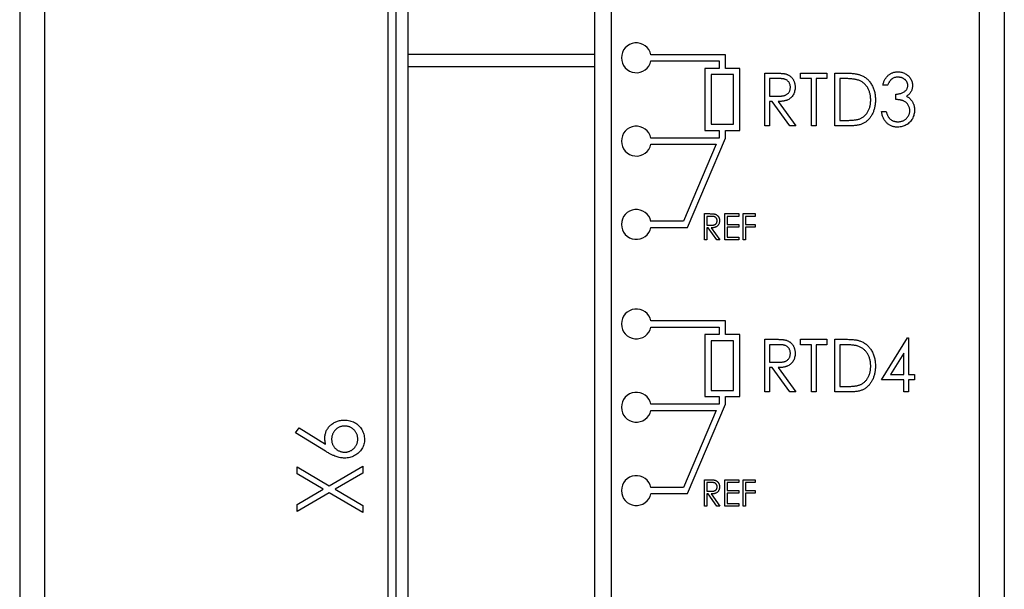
# Model space of a CAD drawing. Header units: millimetres. Extents: x 0 to 420, y 0 to 297.
# Tile 5 of 43: x 95 to 114, y 70 to 82. Entities that reach past the tile are written whole.
import ezdxf

# ---------------------------------------------------------------- set-up
doc = ezdxf.new("R2010")
doc.units = ezdxf.units.MM

msp = doc.modelspace()

# ---------------------------------------------------------------- linework, layer by layer
at = {"color": 7, "linetype": 'Continuous', "lineweight": 25}
for p, q in [((95.001, 98.579), (95.001, 39.379)), ((113.801, 39.379), (113.801, 98.579)), ((102.315, 46.948), (102.315, 94.448)), ((101.901, 94.179), (101.901, 47.229)), ((102.067, 94.198), (102.067, 47.198)), ((106.067, 47.198), (106.067, 94.198)), ((106.401, 47.229), (106.401, 94.179)), ((94.501, 83.479), (94.501, 38.779)), ((114.301, 83.479), (114.301, 38.779)), ((102.315, 81.004), (106.067, 81.004)), ((108.694, 80.992), (107.194, 80.992)), ((108.694, 80.717), (108.694, 80.992)), ((107.194, 80.867), (108.569, 80.867)), ((108.569, 80.867), (108.569, 80.717)), ((102.317, 80.754), (106.067, 80.754)), ((108.281, 80.717), (108.281, 79.467)), ((108.569, 80.717), (108.281, 80.717)), ((108.856, 80.592), (108.406, 80.592)), ((108.406, 80.592), (108.406, 79.592)), ((108.981, 80.717), (108.694, 80.717)), ((108.856, 79.592), (108.856, 80.592)), ((108.981, 79.467), (108.981, 80.717)), ((109.484, 80.621), (109.678, 80.621)), ((109.484, 79.563), (109.484, 80.621)), ((110.203, 80.621), (110.732, 80.621)), ((110.203, 80.512), (110.203, 80.621)), ((110.732, 80.621), (110.732, 80.512)), ((110.895, 79.563), (110.895, 80.621)), ((110.895, 80.621), (111.095, 80.621)), ((109.754, 80.512), (109.578, 80.512)), ((109.578, 80.512), (109.578, 80.16)), ((110.42, 80.512), (110.203, 80.512)), ((110.42, 79.563), (110.42, 80.512)), ((110.515, 80.512), (110.515, 79.563)), ((110.732, 80.512), (110.515, 80.512)), ((111.058, 80.512), (110.99, 80.512)), ((110.99, 80.512), (110.99, 79.671)), ((111.953, 80.377), (111.858, 80.377)), ((112.116, 80.092), (112.116, 80.2)), ((109.578, 80.16), (109.75, 80.158)), ((109.635, 80.051), (109.578, 80.051)), ((109.578, 80.051), (109.578, 79.563)), ((109.988, 79.563), (109.635, 80.051)), ((109.755, 80.051), (110.108, 79.563)), ((111.831, 79.847), (111.926, 79.847)), ((110.99, 79.671), (111.101, 79.671)), ((108.281, 79.467), (108.569, 79.467)), ((108.406, 79.592), (108.856, 79.592)), ((108.569, 79.467), (108.569, 79.317)), ((108.694, 79.467), (108.981, 79.467)), ((108.694, 79.317), (108.694, 79.467)), ((109.578, 79.563), (109.484, 79.563)), ((110.108, 79.563), (109.988, 79.563)), ((110.515, 79.563), (110.42, 79.563)), ((111.202, 79.563), (110.895, 79.563)), ((108.569, 79.317), (107.194, 79.317)), ((107.933, 77.517), (108.694, 79.317)), ((107.194, 79.192), (108.505, 79.192)), ((108.505, 79.192), (107.851, 77.642)), ((107.851, 77.642), (107.194, 77.642)), ((108.269, 77.267), (108.269, 77.796)), ((108.269, 77.796), (108.366, 77.796)), ((108.316, 77.741), (108.316, 77.565)), ((108.404, 77.741), (108.316, 77.741)), ((108.683, 77.796), (108.961, 77.796)), ((108.683, 77.267), (108.683, 77.796)), ((108.961, 77.741), (108.73, 77.741)), ((108.73, 77.741), (108.73, 77.579)), ((108.961, 77.796), (108.961, 77.741)), ((109.049, 77.796), (109.293, 77.796)), ((109.049, 77.267), (109.049, 77.796)), ((109.293, 77.741), (109.096, 77.741)), ((109.096, 77.741), (109.096, 77.579)), ((109.293, 77.796), (109.293, 77.741)), ((107.194, 77.517), (107.933, 77.517)), ((108.316, 77.565), (108.402, 77.564)), ((108.345, 77.511), (108.316, 77.511)), ((108.316, 77.511), (108.316, 77.267)), ((108.521, 77.267), (108.345, 77.511)), ((108.405, 77.511), (108.581, 77.267)), ((108.73, 77.579), (108.961, 77.579)), ((108.961, 77.524), (108.73, 77.524)), ((108.73, 77.524), (108.73, 77.321)), ((108.961, 77.579), (108.961, 77.524)), ((109.096, 77.579), (109.293, 77.579)), ((109.293, 77.524), (109.096, 77.524)), ((109.096, 77.524), (109.096, 77.267)), ((109.293, 77.579), (109.293, 77.524)), ((108.316, 77.267), (108.269, 77.267)), ((108.581, 77.267), (108.521, 77.267)), ((108.961, 77.267), (108.683, 77.267)), ((108.73, 77.321), (108.961, 77.321)), ((108.961, 77.321), (108.961, 77.267)), ((109.096, 77.267), (109.049, 77.267)), ((108.694, 75.642), (107.194, 75.642)), ((108.694, 75.367), (108.694, 75.642)), ((107.194, 75.517), (108.569, 75.517)), ((108.569, 75.517), (108.569, 75.367)), ((108.281, 75.367), (108.281, 74.117)), ((108.569, 75.367), (108.281, 75.367)), ((108.856, 75.242), (108.406, 75.242)), ((108.406, 75.242), (108.406, 74.242)), ((108.981, 75.367), (108.694, 75.367)), ((108.856, 74.242), (108.856, 75.242)), ((108.981, 74.117), (108.981, 75.367)), ((109.484, 75.271), (109.678, 75.271)), ((109.484, 74.212), (109.484, 75.271)), ((110.203, 75.162), (110.203, 75.271)), ((110.203, 75.271), (110.732, 75.271)), ((110.732, 75.271), (110.732, 75.162)), ((110.895, 74.212), (110.895, 75.271)), ((110.895, 75.271), (111.095, 75.271)), ((111.831, 74.457), (112.354, 75.298)), ((112.354, 75.298), (112.374, 75.298)), ((112.374, 75.298), (112.374, 74.565)), ((109.754, 75.162), (109.578, 75.162)), ((109.578, 75.162), (109.578, 74.81)), ((110.42, 75.162), (110.203, 75.162)), ((110.42, 74.212), (110.42, 75.162)), ((110.732, 75.162), (110.515, 75.162)), ((110.515, 75.162), (110.515, 74.212)), ((111.058, 75.162), (110.99, 75.162)), ((110.99, 75.162), (110.99, 74.321)), ((112.279, 74.993), (112.013, 74.565)), ((112.279, 74.565), (112.279, 74.993)), ((109.578, 74.81), (109.75, 74.808)), ((109.635, 74.701), (109.578, 74.701)), ((109.578, 74.701), (109.578, 74.212)), ((109.988, 74.212), (109.635, 74.701)), ((109.755, 74.701), (110.108, 74.212)), ((112.279, 74.457), (111.831, 74.457)), ((112.013, 74.565), (112.279, 74.565)), ((112.279, 74.212), (112.279, 74.457)), ((112.374, 74.565), (112.496, 74.565)), ((112.374, 74.457), (112.374, 74.212)), ((112.496, 74.457), (112.374, 74.457)), ((112.496, 74.565), (112.496, 74.457)), ((110.99, 74.321), (111.101, 74.321)), ((108.281, 74.117), (108.569, 74.117)), ((108.406, 74.242), (108.856, 74.242)), ((108.569, 74.117), (108.569, 73.967)), ((108.694, 74.117), (108.981, 74.117)), ((108.694, 73.967), (108.694, 74.117)), ((109.578, 74.212), (109.484, 74.212)), ((110.108, 74.212), (109.988, 74.212)), ((110.515, 74.212), (110.42, 74.212)), ((111.202, 74.212), (110.895, 74.212)), ((112.374, 74.212), (112.279, 74.212)), ((108.569, 73.967), (107.194, 73.967)), ((107.933, 72.167), (108.694, 73.967)), ((107.194, 73.842), (108.505, 73.842)), ((108.505, 73.842), (107.851, 72.292)), ((100.044, 73.391), (100.119, 73.487)), ((100.119, 73.487), (100.653, 73.16)), ((100.647, 73.021), (100.044, 73.391)), ((100.078, 72.704), (100.725, 72.325)), ((100.078, 72.564), (100.078, 72.704)), ((100.725, 72.325), (101.401, 72.721)), ((101.401, 72.721), (101.401, 72.581)), ((100.605, 72.255), (100.078, 72.564)), ((101.401, 72.581), (100.844, 72.255)), ((107.851, 72.292), (107.194, 72.292)), ((108.269, 71.917), (108.269, 72.446)), ((108.269, 72.446), (108.366, 72.446)), ((108.316, 72.391), (108.316, 72.215)), ((108.404, 72.391), (108.316, 72.391)), ((108.683, 71.917), (108.683, 72.446)), ((108.683, 72.446), (108.961, 72.446)), ((108.961, 72.391), (108.73, 72.391)), ((108.73, 72.391), (108.73, 72.229)), ((108.961, 72.446), (108.961, 72.391)), ((109.049, 71.917), (109.049, 72.446)), ((109.049, 72.446), (109.293, 72.446)), ((109.096, 72.391), (109.096, 72.229)), ((109.293, 72.391), (109.096, 72.391)), ((109.293, 72.446), (109.293, 72.391)), ((100.078, 71.946), (100.605, 72.255)), ((100.725, 72.185), (100.078, 71.805)), ((101.401, 71.788), (100.725, 72.185)), ((100.844, 72.255), (101.401, 71.929)), ((107.194, 72.167), (107.933, 72.167)), ((108.316, 72.215), (108.402, 72.214)), ((108.345, 72.161), (108.316, 72.161)), ((108.316, 72.161), (108.316, 71.917)), ((108.521, 71.917), (108.345, 72.161)), ((108.405, 72.161), (108.581, 71.917)), ((108.73, 72.229), (108.961, 72.229)), ((108.961, 72.174), (108.73, 72.174)), ((108.73, 72.174), (108.73, 71.971)), ((108.961, 72.229), (108.961, 72.174)), ((109.096, 72.229), (109.293, 72.229)), ((109.096, 72.174), (109.096, 71.917)), ((109.293, 72.174), (109.096, 72.174)), ((109.293, 72.229), (109.293, 72.174)), ((100.078, 71.805), (100.078, 71.946)), ((101.401, 71.929), (101.401, 71.788)), ((108.316, 71.917), (108.269, 71.917)), ((108.581, 71.917), (108.521, 71.917)), ((108.961, 71.917), (108.683, 71.917)), ((108.73, 71.971), (108.961, 71.971)), ((108.961, 71.971), (108.961, 71.917)), ((109.096, 71.917), (109.049, 71.917))]:
    msp.add_line(p, q, dxfattribs=at)
for centre in [(106.901, 80.929), (106.901, 79.254), (106.901, 77.579), (106.901, 75.579), (106.901, 73.904), (106.901, 72.229)]:
    msp.add_arc(centre, 0.3, 12.0247, 347.9753, dxfattribs=at)
for points, knots in [([(109.678, 80.621), (109.691, 80.621), (109.716, 80.621), (109.752, 80.62), (109.784, 80.619), (109.813, 80.617), (109.839, 80.615), (109.862, 80.613), (109.881, 80.61), (109.893, 80.608), (109.898, 80.606)], [0, 0, 0, 0, 0.1762424, 0.3381403, 0.4848002, 0.6161934, 0.7343946, 0.8374221, 0.9256096, 1, 1, 1, 1]), ([(109.898, 80.606), (109.906, 80.605), (109.92, 80.601), (109.94, 80.593), (109.959, 80.583), (109.977, 80.573), (109.995, 80.56), (110.011, 80.546), (110.026, 80.53), (110.04, 80.513), (110.053, 80.495), (110.064, 80.476), (110.073, 80.455), (110.081, 80.434), (110.087, 80.411), (110.091, 80.388), (110.094, 80.363), (110.094, 80.346), (110.094, 80.338)], [0, 0, 0, 0, 0.061375, 0.121472, 0.181055, 0.239993, 0.299063, 0.358398, 0.418425, 0.480389, 0.542202, 0.604496, 0.666745, 0.72995, 0.794577, 0.860482, 0.929225, 1, 1, 1, 1]), ([(111.095, 80.621), (111.112, 80.621), (111.146, 80.62), (111.195, 80.619), (111.24, 80.616), (111.281, 80.612), (111.319, 80.607), (111.352, 80.6), (111.383, 80.592), (111.401, 80.586), (111.41, 80.583)], [0, 0, 0, 0, 0.164344, 0.316794, 0.458147, 0.588563, 0.707492, 0.815269, 0.912897, 1, 1, 1, 1]), ([(111.858, 80.377), (111.861, 80.387), (111.865, 80.408), (111.875, 80.438), (111.886, 80.466), (111.899, 80.492), (111.914, 80.516), (111.93, 80.539), (111.948, 80.559), (111.968, 80.578), (111.988, 80.594), (112.01, 80.609), (112.033, 80.621), (112.056, 80.631), (112.081, 80.638), (112.106, 80.644), (112.132, 80.647), (112.15, 80.648), (112.159, 80.648)], [0, 0, 0, 0, 0.074295, 0.1449, 0.213196, 0.279116, 0.343096, 0.40533, 0.466938, 0.527733, 0.587871, 0.646464, 0.70425, 0.762125, 0.819983, 0.878466, 0.938496, 1, 1, 1, 1]), ([(112.159, 80.648), (112.172, 80.648), (112.199, 80.647), (112.237, 80.639), (112.274, 80.627), (112.31, 80.611), (112.342, 80.59), (112.372, 80.566), (112.397, 80.539), (112.418, 80.508), (112.434, 80.476), (112.446, 80.442), (112.454, 80.408), (112.455, 80.385), (112.455, 80.373)], [0, 0, 0, 0, 0.088138, 0.174789, 0.261254, 0.348871, 0.435365, 0.519006, 0.601705, 0.684367, 0.766025, 0.844873, 0.922249, 1, 1, 1, 1]), ([(109.999, 80.338), (109.999, 80.347), (109.998, 80.363), (109.993, 80.388), (109.984, 80.411), (109.972, 80.433), (109.958, 80.453), (109.941, 80.47), (109.922, 80.484), (109.904, 80.493), (109.888, 80.498), (109.875, 80.502), (109.859, 80.505), (109.841, 80.508), (109.822, 80.51), (109.801, 80.511), (109.778, 80.512), (109.762, 80.512), (109.754, 80.512)], [0, 0, 0, 0, 0.074206, 0.146692, 0.218332, 0.29067, 0.362618, 0.431553, 0.499554, 0.567987, 0.604677, 0.646293, 0.69288, 0.744014, 0.799888, 0.86174, 0.928424, 1, 1, 1, 1]), ([(111.357, 80.483), (111.349, 80.485), (111.332, 80.49), (111.303, 80.496), (111.271, 80.501), (111.236, 80.505), (111.197, 80.508), (111.154, 80.511), (111.107, 80.512), (111.075, 80.512), (111.058, 80.512)], [0, 0, 0, 0, 0.084774, 0.180312, 0.28709, 0.406015, 0.536482, 0.678682, 0.833402, 1, 1, 1, 1]), ([(111.614, 80.079), (111.614, 80.091), (111.613, 80.115), (111.61, 80.151), (111.605, 80.185), (111.597, 80.218), (111.588, 80.25), (111.576, 80.28), (111.562, 80.309), (111.547, 80.336), (111.529, 80.362), (111.509, 80.385), (111.488, 80.407), (111.465, 80.427), (111.441, 80.444), (111.415, 80.459), (111.387, 80.472), (111.367, 80.479), (111.357, 80.483)], [0, 0, 0, 0, 0.072225, 0.141809, 0.209025, 0.27458, 0.338792, 0.401466, 0.463652, 0.525211, 0.585979, 0.645456, 0.703802, 0.762331, 0.820361, 0.879159, 0.938775, 1, 1, 1, 1]), ([(111.41, 80.583), (111.421, 80.578), (111.444, 80.569), (111.476, 80.551), (111.507, 80.532), (111.536, 80.509), (111.562, 80.485), (111.587, 80.458), (111.609, 80.428), (111.63, 80.396), (111.649, 80.362), (111.665, 80.326), (111.678, 80.289), (111.69, 80.25), (111.698, 80.209), (111.704, 80.167), (111.708, 80.123), (111.708, 80.093), (111.709, 80.078)], [0, 0, 0, 0, 0.059391, 0.11779, 0.175912, 0.233425, 0.291477, 0.349797, 0.409542, 0.470578, 0.532628, 0.595148, 0.658646, 0.723244, 0.78948, 0.857667, 0.927751, 1, 1, 1, 1]), ([(112.161, 80.539), (112.149, 80.539), (112.127, 80.538), (112.095, 80.531), (112.066, 80.519), (112.043, 80.506), (112.027, 80.492), (112.015, 80.481), (112.003, 80.467), (111.992, 80.452), (111.982, 80.435), (111.971, 80.418), (111.962, 80.398), (111.956, 80.384), (111.953, 80.377)], [0, 0, 0, 0, 0.120057, 0.23357, 0.343806, 0.454347, 0.511284, 0.570579, 0.632128, 0.698453, 0.767409, 0.840484, 0.917825, 1, 1, 1, 1]), ([(112.36, 80.373), (112.36, 80.379), (112.36, 80.39), (112.357, 80.406), (112.352, 80.422), (112.346, 80.436), (112.338, 80.451), (112.328, 80.465), (112.317, 80.478), (112.304, 80.49), (112.289, 80.502), (112.274, 80.512), (112.257, 80.52), (112.24, 80.528), (112.221, 80.533), (112.202, 80.537), (112.181, 80.539), (112.168, 80.539), (112.161, 80.539)], [0, 0, 0, 0, 0.057382, 0.114031, 0.168932, 0.225562, 0.281794, 0.340299, 0.400706, 0.463586, 0.528416, 0.592204, 0.656607, 0.721548, 0.788054, 0.856208, 0.926471, 1, 1, 1, 1]), ([(109.75, 80.158), (109.758, 80.158), (109.774, 80.158), (109.796, 80.159), (109.817, 80.161), (109.836, 80.163), (109.854, 80.165), (109.87, 80.169), (109.885, 80.173), (109.902, 80.179), (109.92, 80.189), (109.941, 80.203), (109.958, 80.221), (109.973, 80.241), (109.985, 80.263), (109.993, 80.287), (109.998, 80.312), (109.999, 80.329), (109.999, 80.338)], [0, 0, 0, 0, 0.068876, 0.132987, 0.192344, 0.247652, 0.298408, 0.34533, 0.387986, 0.426594, 0.498465, 0.568205, 0.638265, 0.709557, 0.781704, 0.852784, 0.925533, 1, 1, 1, 1]), ([(110.094, 80.338), (110.094, 80.324), (110.093, 80.296), (110.085, 80.256), (110.074, 80.219), (110.057, 80.185), (110.036, 80.154), (110.011, 80.126), (109.982, 80.103), (109.954, 80.087), (109.93, 80.077), (109.91, 80.07), (109.888, 80.065), (109.865, 80.06), (109.84, 80.056), (109.813, 80.053), (109.785, 80.051), (109.765, 80.051), (109.755, 80.051)], [0, 0, 0, 0, 0.083486, 0.162691, 0.239132, 0.314448, 0.38834, 0.460674, 0.533749, 0.608619, 0.648221, 0.689953, 0.734556, 0.781631, 0.831631, 0.884691, 0.940504, 1, 1, 1, 1]), ([(112.116, 80.2), (112.128, 80.2), (112.151, 80.201), (112.184, 80.206), (112.217, 80.213), (112.247, 80.225), (112.274, 80.238), (112.298, 80.253), (112.318, 80.27), (112.334, 80.288), (112.345, 80.308), (112.354, 80.329), (112.359, 80.351), (112.36, 80.366), (112.36, 80.373)], [0, 0, 0, 0, 0.105777, 0.208057, 0.306884, 0.404355, 0.496325, 0.580213, 0.657415, 0.729718, 0.799054, 0.865613, 0.932324, 1, 1, 1, 1]), ([(112.455, 80.373), (112.455, 80.362), (112.454, 80.34), (112.448, 80.308), (112.439, 80.278), (112.425, 80.249), (112.408, 80.223), (112.387, 80.198), (112.363, 80.175), (112.344, 80.162), (112.334, 80.155)], [0, 0, 0, 0, 0.128961, 0.252356, 0.372719, 0.492297, 0.612547, 0.736291, 0.864891, 1, 1, 1, 1]), ([(111.709, 80.078), (111.709, 80.065), (111.708, 80.039), (111.705, 80.001), (111.7, 79.965), (111.694, 79.929), (111.684, 79.895), (111.674, 79.861), (111.661, 79.829), (111.646, 79.798), (111.63, 79.769), (111.613, 79.742), (111.594, 79.717), (111.574, 79.693), (111.553, 79.672), (111.531, 79.653), (111.508, 79.635), (111.483, 79.619), (111.457, 79.606), (111.428, 79.594), (111.396, 79.584), (111.362, 79.576), (111.326, 79.57), (111.287, 79.566), (111.245, 79.563), (111.217, 79.563), (111.202, 79.563)], [0, 0, 0, 0, 0.04759, 0.093761, 0.13864, 0.182618, 0.225653, 0.268103, 0.309886, 0.351179, 0.391816, 0.430907, 0.469173, 0.506018, 0.542387, 0.577923, 0.613204, 0.648232, 0.684115, 0.721839, 0.761694, 0.803982, 0.84888, 0.896247, 0.94676, 1, 1, 1, 1]), ([(111.38, 79.698), (111.389, 79.701), (111.406, 79.708), (111.432, 79.72), (111.455, 79.735), (111.478, 79.751), (111.498, 79.769), (111.518, 79.79), (111.536, 79.812), (111.552, 79.836), (111.566, 79.861), (111.579, 79.888), (111.59, 79.916), (111.598, 79.946), (111.606, 79.977), (111.61, 80.01), (111.613, 80.044), (111.614, 80.067), (111.614, 80.079)], [0, 0, 0, 0, 0.059647, 0.118299, 0.175972, 0.233399, 0.291165, 0.349449, 0.408335, 0.468917, 0.53063, 0.59286, 0.655812, 0.720444, 0.787193, 0.855741, 0.926421, 1, 1, 1, 1]), ([(112.401, 79.868), (112.4, 79.878), (112.4, 79.897), (112.393, 79.926), (112.383, 79.954), (112.369, 79.98), (112.352, 80.005), (112.332, 80.026), (112.309, 80.045), (112.287, 80.057), (112.268, 80.066), (112.252, 80.071), (112.233, 80.076), (112.214, 80.08), (112.192, 80.084), (112.168, 80.087), (112.143, 80.09), (112.125, 80.091), (112.116, 80.092)], [0, 0, 0, 0, 0.072477, 0.144323, 0.21625, 0.2898, 0.363716, 0.435863, 0.506967, 0.579703, 0.618375, 0.660832, 0.70665, 0.757274, 0.811168, 0.869964, 0.932715, 1, 1, 1, 1]), ([(112.334, 80.155), (112.345, 80.15), (112.365, 80.139), (112.393, 80.118), (112.418, 80.093), (112.431, 80.074), (112.438, 80.065)], [0, 0, 0, 0, 0.250334, 0.497098, 0.745903, 1, 1, 1, 1]), ([(112.438, 80.065), (112.443, 80.058), (112.452, 80.044), (112.464, 80.022), (112.474, 79.999), (112.482, 79.976), (112.488, 79.952), (112.492, 79.928), (112.495, 79.902), (112.496, 79.885), (112.496, 79.877)], [0, 0, 0, 0, 0.126046, 0.250947, 0.373622, 0.497176, 0.620273, 0.744382, 0.87147, 1, 1, 1, 1]), ([(112.157, 79.535), (112.147, 79.536), (112.126, 79.536), (112.096, 79.54), (112.067, 79.546), (112.039, 79.555), (112.013, 79.566), (111.988, 79.58), (111.965, 79.596), (111.943, 79.614), (111.922, 79.635), (111.903, 79.659), (111.886, 79.685), (111.871, 79.713), (111.858, 79.743), (111.847, 79.776), (111.838, 79.811), (111.833, 79.835), (111.831, 79.847)], [0, 0, 0, 0, 0.063186, 0.124194, 0.183604, 0.241346, 0.298312, 0.355201, 0.412588, 0.470703, 0.529828, 0.58992, 0.651564, 0.715502, 0.78143, 0.850905, 0.923451, 1, 1, 1, 1]), ([(111.926, 79.847), (111.928, 79.839), (111.932, 79.823), (111.94, 79.801), (111.948, 79.78), (111.957, 79.761), (111.967, 79.743), (111.977, 79.727), (111.988, 79.713), (111.996, 79.705), (112, 79.701)], [0, 0, 0, 0, 0.152217, 0.296177, 0.431862, 0.55851, 0.677785, 0.79096, 0.898105, 1, 1, 1, 1]), ([(112.496, 79.877), (112.495, 79.862), (112.494, 79.833), (112.485, 79.789), (112.472, 79.746), (112.452, 79.705), (112.428, 79.667), (112.399, 79.633), (112.367, 79.604), (112.33, 79.579), (112.29, 79.559), (112.248, 79.546), (112.203, 79.537), (112.173, 79.536), (112.157, 79.535)], [0, 0, 0, 0, 0.082861, 0.165121, 0.248335, 0.333295, 0.41815, 0.50043, 0.581961, 0.664053, 0.746519, 0.828981, 0.912794, 1, 1, 1, 1]), ([(112.159, 79.644), (112.168, 79.644), (112.185, 79.644), (112.21, 79.648), (112.235, 79.653), (112.257, 79.66), (112.279, 79.669), (112.299, 79.681), (112.318, 79.695), (112.335, 79.711), (112.35, 79.728), (112.364, 79.746), (112.375, 79.764), (112.384, 79.783), (112.392, 79.803), (112.397, 79.824), (112.4, 79.846), (112.401, 79.86), (112.401, 79.868)], [0, 0, 0, 0, 0.072623, 0.141701, 0.208232, 0.273068, 0.336517, 0.39924, 0.461907, 0.525093, 0.587893, 0.648365, 0.707337, 0.765551, 0.82312, 0.881229, 0.940035, 1, 1, 1, 1]), ([(111.101, 79.671), (111.117, 79.671), (111.148, 79.671), (111.193, 79.673), (111.233, 79.675), (111.27, 79.677), (111.303, 79.681), (111.332, 79.686), (111.357, 79.691), (111.373, 79.696), (111.38, 79.698)], [0, 0, 0, 0, 0.172244, 0.330193, 0.475432, 0.606548, 0.724426, 0.829129, 0.920407, 1, 1, 1, 1]), ([(112, 79.701), (112.006, 79.697), (112.016, 79.687), (112.033, 79.676), (112.052, 79.666), (112.071, 79.658), (112.091, 79.652), (112.113, 79.647), (112.136, 79.644), (112.151, 79.644), (112.159, 79.644)], [0, 0, 0, 0, 0.121204, 0.241415, 0.361745, 0.482356, 0.605846, 0.732505, 0.863626, 1, 1, 1, 1]), ([(108.366, 77.796), (108.372, 77.796), (108.385, 77.796), (108.403, 77.795), (108.419, 77.795), (108.434, 77.794), (108.447, 77.793), (108.458, 77.792), (108.468, 77.79), (108.474, 77.789), (108.476, 77.789)], [0, 0, 0, 0, 0.1762424, 0.3381403, 0.4848002, 0.6161934, 0.7343946, 0.8374221, 0.9256096, 1, 1, 1, 1]), ([(108.402, 77.564), (108.406, 77.564), (108.414, 77.564), (108.425, 77.565), (108.436, 77.566), (108.445, 77.567), (108.454, 77.568), (108.462, 77.57), (108.469, 77.572), (108.478, 77.575), (108.487, 77.58), (108.497, 77.587), (108.506, 77.596), (108.514, 77.606), (108.519, 77.617), (108.523, 77.629), (108.526, 77.641), (108.526, 77.65), (108.527, 77.654)], [0, 0, 0, 0, 0.068876, 0.132987, 0.192344, 0.247652, 0.298408, 0.34533, 0.387986, 0.426594, 0.498465, 0.568205, 0.638265, 0.709557, 0.781704, 0.852784, 0.925533, 1, 1, 1, 1]), ([(108.527, 77.654), (108.526, 77.659), (108.526, 77.667), (108.523, 77.679), (108.519, 77.691), (108.513, 77.702), (108.506, 77.712), (108.498, 77.72), (108.488, 77.727), (108.479, 77.732), (108.471, 77.735), (108.464, 77.736), (108.456, 77.738), (108.448, 77.739), (108.438, 77.74), (108.428, 77.741), (108.416, 77.741), (108.408, 77.741), (108.404, 77.741)], [0, 0, 0, 0, 0.074206, 0.146692, 0.218332, 0.29067, 0.362618, 0.431553, 0.499554, 0.567987, 0.604677, 0.646293, 0.69288, 0.744014, 0.799888, 0.86174, 0.928424, 1, 1, 1, 1]), ([(108.574, 77.654), (108.574, 77.647), (108.573, 77.633), (108.57, 77.614), (108.564, 77.595), (108.556, 77.578), (108.545, 77.562), (108.533, 77.548), (108.518, 77.537), (108.504, 77.529), (108.492, 77.524), (108.482, 77.52), (108.471, 77.518), (108.459, 77.515), (108.447, 77.513), (108.433, 77.512), (108.419, 77.511), (108.41, 77.511), (108.405, 77.511)], [0, 0, 0, 0, 0.083486, 0.162691, 0.239132, 0.314448, 0.38834, 0.460674, 0.533749, 0.608619, 0.648221, 0.689953, 0.734556, 0.781631, 0.831631, 0.884691, 0.940504, 1, 1, 1, 1]), ([(108.476, 77.789), (108.48, 77.788), (108.487, 77.786), (108.497, 77.782), (108.507, 77.777), (108.516, 77.772), (108.524, 77.765), (108.532, 77.758), (108.54, 77.751), (108.547, 77.742), (108.553, 77.733), (108.559, 77.723), (108.564, 77.713), (108.567, 77.702), (108.57, 77.691), (108.573, 77.679), (108.574, 77.667), (108.574, 77.658), (108.574, 77.654)], [0, 0, 0, 0, 0.061375, 0.121472, 0.181055, 0.239993, 0.299063, 0.358398, 0.418425, 0.480389, 0.542202, 0.604496, 0.666745, 0.72995, 0.794577, 0.860482, 0.929225, 1, 1, 1, 1]), ([(109.678, 75.271), (109.691, 75.271), (109.716, 75.271), (109.752, 75.27), (109.784, 75.269), (109.813, 75.267), (109.839, 75.265), (109.862, 75.263), (109.881, 75.26), (109.893, 75.258), (109.898, 75.256)], [0, 0, 0, 0, 0.1762424, 0.3381403, 0.4848002, 0.6161934, 0.7343946, 0.8374221, 0.9256096, 1, 1, 1, 1]), ([(109.898, 75.256), (109.906, 75.255), (109.92, 75.251), (109.94, 75.243), (109.959, 75.233), (109.977, 75.223), (109.995, 75.21), (110.011, 75.196), (110.026, 75.18), (110.04, 75.163), (110.053, 75.145), (110.064, 75.126), (110.073, 75.105), (110.081, 75.084), (110.087, 75.061), (110.091, 75.038), (110.094, 75.013), (110.094, 74.996), (110.094, 74.988)], [0, 0, 0, 0, 0.061375, 0.121472, 0.181055, 0.239993, 0.299063, 0.358398, 0.418425, 0.480389, 0.542202, 0.604496, 0.666745, 0.72995, 0.794577, 0.860482, 0.929225, 1, 1, 1, 1]), ([(111.095, 75.271), (111.112, 75.271), (111.146, 75.27), (111.195, 75.269), (111.24, 75.266), (111.281, 75.262), (111.319, 75.257), (111.352, 75.25), (111.383, 75.242), (111.401, 75.236), (111.41, 75.233)], [0, 0, 0, 0, 0.164344, 0.316794, 0.458147, 0.588563, 0.707492, 0.815269, 0.912897, 1, 1, 1, 1]), ([(109.999, 74.988), (109.999, 74.997), (109.998, 75.013), (109.993, 75.038), (109.984, 75.061), (109.972, 75.083), (109.958, 75.103), (109.941, 75.12), (109.922, 75.134), (109.904, 75.143), (109.888, 75.148), (109.875, 75.152), (109.859, 75.155), (109.841, 75.158), (109.822, 75.16), (109.801, 75.161), (109.778, 75.162), (109.762, 75.162), (109.754, 75.162)], [0, 0, 0, 0, 0.074206, 0.146692, 0.218332, 0.29067, 0.362618, 0.431553, 0.499554, 0.567987, 0.604677, 0.646293, 0.69288, 0.744014, 0.799888, 0.86174, 0.928424, 1, 1, 1, 1]), ([(111.357, 75.133), (111.349, 75.135), (111.332, 75.14), (111.303, 75.146), (111.271, 75.151), (111.236, 75.155), (111.197, 75.158), (111.154, 75.161), (111.107, 75.162), (111.075, 75.162), (111.058, 75.162)], [0, 0, 0, 0, 0.084774, 0.180312, 0.28709, 0.406015, 0.536482, 0.678682, 0.833402, 1, 1, 1, 1]), ([(111.614, 74.729), (111.614, 74.741), (111.613, 74.765), (111.61, 74.801), (111.605, 74.835), (111.597, 74.868), (111.588, 74.9), (111.576, 74.93), (111.562, 74.959), (111.547, 74.986), (111.529, 75.012), (111.509, 75.035), (111.488, 75.057), (111.465, 75.077), (111.441, 75.094), (111.415, 75.109), (111.387, 75.122), (111.367, 75.129), (111.357, 75.133)], [0, 0, 0, 0, 0.072225, 0.141809, 0.209025, 0.27458, 0.338792, 0.401466, 0.463652, 0.525211, 0.585979, 0.645456, 0.703802, 0.762331, 0.820361, 0.879159, 0.938775, 1, 1, 1, 1]), ([(111.41, 75.233), (111.421, 75.228), (111.444, 75.219), (111.476, 75.201), (111.507, 75.182), (111.536, 75.159), (111.562, 75.135), (111.587, 75.108), (111.609, 75.078), (111.63, 75.046), (111.649, 75.012), (111.665, 74.976), (111.678, 74.939), (111.69, 74.9), (111.698, 74.859), (111.704, 74.817), (111.708, 74.773), (111.708, 74.743), (111.709, 74.728)], [0, 0, 0, 0, 0.059391, 0.11779, 0.175912, 0.233425, 0.291477, 0.349797, 0.409542, 0.470578, 0.532628, 0.595148, 0.658646, 0.723244, 0.78948, 0.857667, 0.927751, 1, 1, 1, 1]), ([(109.75, 74.808), (109.758, 74.808), (109.774, 74.808), (109.796, 74.809), (109.817, 74.811), (109.836, 74.813), (109.854, 74.815), (109.87, 74.819), (109.885, 74.823), (109.902, 74.829), (109.92, 74.839), (109.941, 74.853), (109.958, 74.871), (109.973, 74.891), (109.985, 74.913), (109.993, 74.937), (109.998, 74.962), (109.999, 74.979), (109.999, 74.988)], [0, 0, 0, 0, 0.068876, 0.132987, 0.192344, 0.247652, 0.298408, 0.34533, 0.387986, 0.426594, 0.498465, 0.568205, 0.638265, 0.709557, 0.781704, 0.852784, 0.925533, 1, 1, 1, 1]), ([(110.094, 74.988), (110.094, 74.974), (110.093, 74.946), (110.085, 74.906), (110.074, 74.869), (110.057, 74.835), (110.036, 74.804), (110.011, 74.776), (109.982, 74.753), (109.954, 74.737), (109.93, 74.727), (109.91, 74.72), (109.888, 74.715), (109.865, 74.71), (109.84, 74.706), (109.813, 74.703), (109.785, 74.701), (109.765, 74.701), (109.755, 74.701)], [0, 0, 0, 0, 0.083486, 0.162691, 0.239132, 0.314448, 0.38834, 0.460674, 0.533749, 0.608619, 0.648221, 0.689953, 0.734556, 0.781631, 0.831631, 0.884691, 0.940504, 1, 1, 1, 1]), ([(111.709, 74.728), (111.709, 74.715), (111.708, 74.689), (111.705, 74.651), (111.7, 74.615), (111.694, 74.579), (111.684, 74.545), (111.674, 74.511), (111.661, 74.479), (111.646, 74.448), (111.63, 74.419), (111.613, 74.392), (111.594, 74.367), (111.574, 74.343), (111.553, 74.322), (111.531, 74.303), (111.508, 74.285), (111.483, 74.269), (111.457, 74.256), (111.428, 74.244), (111.396, 74.234), (111.362, 74.226), (111.326, 74.22), (111.287, 74.216), (111.245, 74.213), (111.217, 74.213), (111.202, 74.212)], [0, 0, 0, 0, 0.0475903, 0.093761, 0.1386395, 0.1826177, 0.2256534, 0.2681028, 0.3098857, 0.3511791, 0.3918163, 0.4309067, 0.469173, 0.5060183, 0.5423868, 0.577923, 0.6132043, 0.6482317, 0.6841151, 0.7218392, 0.7616935, 0.8039822, 0.8488799, 0.8962474, 0.9467598, 1, 1, 1, 1]), ([(111.38, 74.348), (111.389, 74.351), (111.406, 74.358), (111.432, 74.37), (111.455, 74.385), (111.478, 74.401), (111.498, 74.419), (111.518, 74.44), (111.536, 74.462), (111.552, 74.486), (111.566, 74.511), (111.579, 74.538), (111.59, 74.566), (111.598, 74.596), (111.606, 74.627), (111.61, 74.66), (111.613, 74.694), (111.614, 74.717), (111.614, 74.729)], [0, 0, 0, 0, 0.059647, 0.118299, 0.175972, 0.233399, 0.291165, 0.349449, 0.408335, 0.468917, 0.53063, 0.59286, 0.655812, 0.720444, 0.787193, 0.855741, 0.926421, 1, 1, 1, 1]), ([(111.101, 74.321), (111.117, 74.321), (111.148, 74.321), (111.193, 74.323), (111.233, 74.325), (111.27, 74.327), (111.303, 74.331), (111.332, 74.336), (111.357, 74.341), (111.373, 74.346), (111.38, 74.348)], [0, 0, 0, 0, 0.172244, 0.330193, 0.475432, 0.606548, 0.724426, 0.829129, 0.920407, 1, 1, 1, 1]), ([(100.637, 73.287), (100.638, 73.299), (100.638, 73.324), (100.644, 73.359), (100.653, 73.393), (100.665, 73.426), (100.681, 73.457), (100.701, 73.487), (100.724, 73.515), (100.75, 73.542), (100.779, 73.566), (100.81, 73.587), (100.842, 73.605), (100.877, 73.62), (100.912, 73.632), (100.95, 73.639), (100.989, 73.645), (101.016, 73.645), (101.029, 73.646)], [0, 0, 0, 0, 0.062336, 0.122575, 0.18178, 0.240337, 0.299229, 0.359107, 0.420874, 0.484533, 0.548761, 0.611874, 0.674431, 0.737008, 0.800466, 0.865032, 0.93142, 1, 1, 1, 1]), ([(101.036, 73.527), (101.027, 73.527), (101.01, 73.526), (100.984, 73.523), (100.959, 73.517), (100.935, 73.508), (100.912, 73.497), (100.89, 73.483), (100.869, 73.467), (100.85, 73.449), (100.832, 73.429), (100.816, 73.408), (100.803, 73.386), (100.792, 73.363), (100.784, 73.338), (100.777, 73.313), (100.774, 73.287), (100.773, 73.269), (100.773, 73.26)], [0, 0, 0, 0, 0.064831, 0.12696, 0.188395, 0.24925, 0.309733, 0.371036, 0.434013, 0.498244, 0.562985, 0.62558, 0.687638, 0.748695, 0.809725, 0.871776, 0.934535, 1, 1, 1, 1]), ([(101.029, 73.646), (101.048, 73.645), (101.084, 73.644), (101.137, 73.634), (101.188, 73.619), (101.235, 73.597), (101.279, 73.57), (101.318, 73.537), (101.352, 73.498), (101.381, 73.455), (101.405, 73.409), (101.422, 73.36), (101.432, 73.31), (101.434, 73.275), (101.434, 73.258)], [0, 0, 0, 0, 0.088778, 0.174465, 0.258026, 0.341522, 0.42365, 0.50461, 0.586282, 0.669913, 0.753551, 0.835366, 0.917121, 1, 1, 1, 1]), ([(101.299, 73.264), (101.299, 73.273), (101.298, 73.291), (101.295, 73.316), (101.288, 73.341), (101.28, 73.365), (101.269, 73.388), (101.256, 73.41), (101.24, 73.431), (101.222, 73.45), (101.203, 73.468), (101.182, 73.484), (101.16, 73.497), (101.137, 73.508), (101.114, 73.517), (101.089, 73.523), (101.063, 73.526), (101.045, 73.527), (101.036, 73.527)], [0, 0, 0, 0, 0.064893, 0.127697, 0.189175, 0.250472, 0.310756, 0.372389, 0.435662, 0.500155, 0.564647, 0.627921, 0.689006, 0.750145, 0.810838, 0.872939, 0.935107, 1, 1, 1, 1]), ([(100.653, 73.16), (100.65, 73.171), (100.646, 73.193), (100.641, 73.225), (100.638, 73.256), (100.638, 73.277), (100.637, 73.287)], [0, 0, 0, 0, 0.263678, 0.517029, 0.761983, 1, 1, 1, 1]), ([(101.036, 73.001), (101.045, 73.001), (101.063, 73.002), (101.089, 73.005), (101.114, 73.011), (101.137, 73.02), (101.16, 73.031), (101.182, 73.044), (101.203, 73.06), (101.222, 73.078), (101.24, 73.097), (101.256, 73.118), (101.269, 73.14), (101.28, 73.163), (101.288, 73.187), (101.295, 73.212), (101.298, 73.238), (101.299, 73.255), (101.299, 73.264)], [0, 0, 0, 0, 0.064876, 0.127027, 0.189111, 0.249788, 0.310637, 0.371706, 0.434963, 0.499438, 0.564386, 0.62713, 0.688746, 0.749595, 0.810876, 0.872337, 0.935124, 1, 1, 1, 1]), ([(100.773, 73.26), (100.773, 73.251), (100.774, 73.233), (100.777, 73.207), (100.784, 73.182), (100.792, 73.158), (100.803, 73.136), (100.816, 73.114), (100.832, 73.094), (100.85, 73.075), (100.869, 73.058), (100.89, 73.043), (100.912, 73.03), (100.935, 73.019), (100.959, 73.011), (100.984, 73.005), (101.01, 73.002), (101.027, 73.001), (101.036, 73.001)], [0, 0, 0, 0, 0.065726, 0.129352, 0.19101, 0.252274, 0.313012, 0.373729, 0.436162, 0.499901, 0.563292, 0.625989, 0.687142, 0.747917, 0.809181, 0.871315, 0.934302, 1, 1, 1, 1]), ([(101.434, 73.258), (101.434, 73.241), (101.433, 73.208), (101.423, 73.16), (101.406, 73.113), (101.383, 73.068), (101.354, 73.027), (101.32, 72.99), (101.28, 72.958), (101.235, 72.931), (101.187, 72.909), (101.137, 72.894), (101.085, 72.884), (101.049, 72.883), (101.032, 72.882)], [0, 0, 0, 0, 0.081817, 0.162054, 0.242263, 0.3238, 0.406017, 0.487629, 0.570281, 0.655785, 0.742419, 0.827417, 0.913008, 1, 1, 1, 1]), ([(101.032, 72.882), (101.018, 72.883), (100.99, 72.883), (100.948, 72.89), (100.905, 72.899), (100.86, 72.912), (100.813, 72.931), (100.762, 72.956), (100.706, 72.986), (100.667, 73.009), (100.647, 73.021)], [0, 0, 0, 0, 0.098696, 0.20146, 0.307569, 0.418562, 0.540187, 0.676795, 0.830034, 1, 1, 1, 1]), ([(108.366, 72.446), (108.372, 72.446), (108.385, 72.446), (108.403, 72.445), (108.419, 72.445), (108.434, 72.444), (108.447, 72.443), (108.458, 72.442), (108.468, 72.44), (108.474, 72.439), (108.476, 72.439)], [0, 0, 0, 0, 0.176242, 0.33814, 0.4848, 0.616193, 0.734395, 0.837422, 0.92561, 1, 1, 1, 1]), ([(108.402, 72.214), (108.406, 72.214), (108.414, 72.214), (108.425, 72.215), (108.436, 72.216), (108.445, 72.217), (108.454, 72.218), (108.462, 72.22), (108.469, 72.222), (108.478, 72.225), (108.487, 72.23), (108.497, 72.237), (108.506, 72.246), (108.514, 72.256), (108.519, 72.267), (108.523, 72.279), (108.526, 72.291), (108.526, 72.3), (108.527, 72.304)], [0, 0, 0, 0, 0.068876, 0.132987, 0.192344, 0.247652, 0.298408, 0.34533, 0.387986, 0.426594, 0.498465, 0.568205, 0.638265, 0.709557, 0.781704, 0.852784, 0.925533, 1, 1, 1, 1]), ([(108.527, 72.304), (108.526, 72.309), (108.526, 72.317), (108.523, 72.329), (108.519, 72.341), (108.513, 72.352), (108.506, 72.362), (108.498, 72.37), (108.488, 72.377), (108.479, 72.382), (108.471, 72.385), (108.464, 72.386), (108.456, 72.388), (108.448, 72.389), (108.438, 72.39), (108.428, 72.391), (108.416, 72.391), (108.408, 72.391), (108.404, 72.391)], [0, 0, 0, 0, 0.074206, 0.146692, 0.218332, 0.29067, 0.362618, 0.431553, 0.499554, 0.567987, 0.604677, 0.646293, 0.69288, 0.744014, 0.799888, 0.86174, 0.928424, 1, 1, 1, 1]), ([(108.574, 72.304), (108.574, 72.297), (108.573, 72.283), (108.57, 72.264), (108.564, 72.245), (108.556, 72.228), (108.545, 72.212), (108.533, 72.198), (108.518, 72.187), (108.504, 72.179), (108.492, 72.174), (108.482, 72.17), (108.471, 72.168), (108.459, 72.165), (108.447, 72.163), (108.433, 72.162), (108.419, 72.161), (108.41, 72.161), (108.405, 72.161)], [0, 0, 0, 0, 0.083486, 0.162691, 0.239132, 0.314448, 0.38834, 0.460674, 0.533749, 0.608619, 0.648221, 0.689953, 0.734556, 0.781631, 0.831631, 0.884691, 0.940504, 1, 1, 1, 1]), ([(108.476, 72.439), (108.48, 72.438), (108.487, 72.436), (108.497, 72.432), (108.507, 72.427), (108.516, 72.422), (108.524, 72.415), (108.532, 72.408), (108.54, 72.401), (108.547, 72.392), (108.553, 72.383), (108.559, 72.373), (108.564, 72.363), (108.567, 72.352), (108.57, 72.341), (108.573, 72.329), (108.574, 72.317), (108.574, 72.308), (108.574, 72.304)], [0, 0, 0, 0, 0.061375, 0.121472, 0.181055, 0.239993, 0.299063, 0.358398, 0.418425, 0.480389, 0.542202, 0.604496, 0.666745, 0.72995, 0.794577, 0.860482, 0.929225, 1, 1, 1, 1])]:
    msp.add_open_spline(points, degree=3, knots=knots, dxfattribs=at)

doc.saveas('drawing.dxf')
